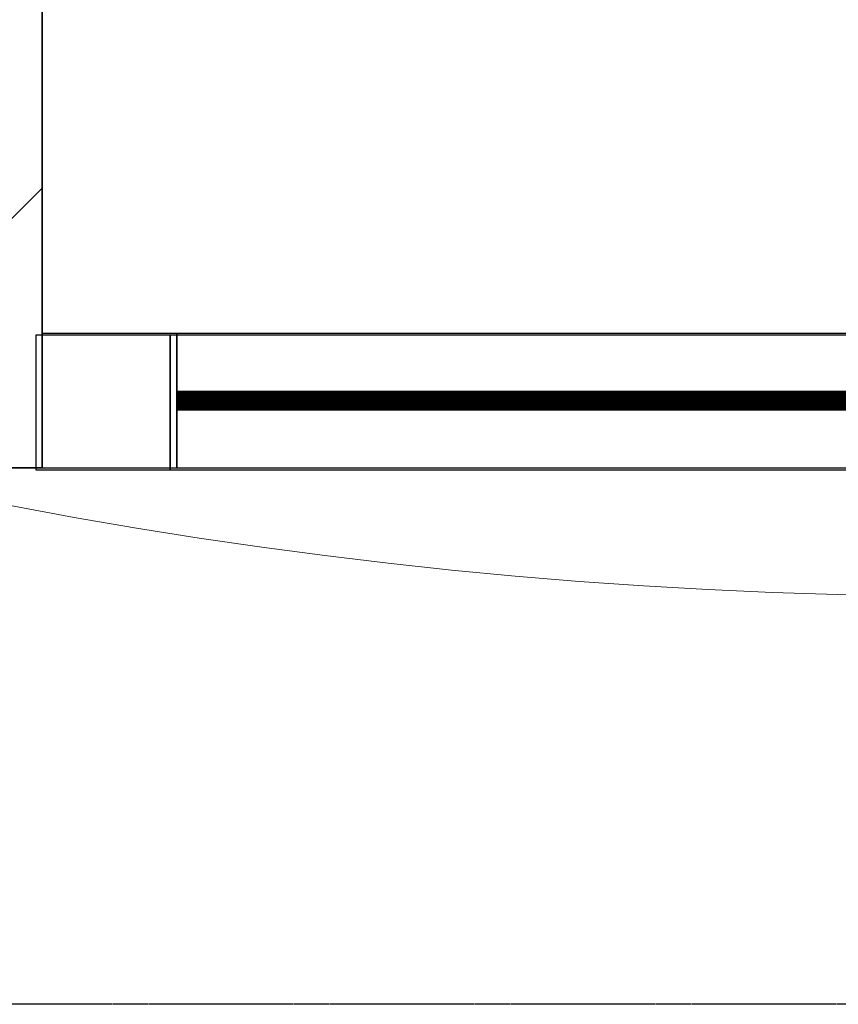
# Model space of a CAD drawing. Header units: millimetres. Extents: x -226731 to 126254, y -16359 to 60195.
# Tile 147 of 256: x -155395 to -155152, y 10340 to 10633. Entities that reach past the tile are written whole.
import ezdxf

# ---------------------------------------------------------------- set-up
doc = ezdxf.new("R2010")
doc.units = ezdxf.units.MM
doc.header["$LTSCALE"] = 0.1
doc.header["$MEASUREMENT"] = 0
doc.linetypes.add('$0$HIDDEN', pattern=[0.375, 0.25, -0.125])
for name, color, linetype, lineweight in [('0_CCE_ FF_SIDE WALL SPRINKLER', 6, 'Continuous', 0), ('4_Glass', 140, 'Continuous', 40), ('HATCH-WALL', 8, 'Continuous', 5), ('SPRINKLER COVERAGE AREA', 1, 'Continuous', 9), ('WALL', 2, 'Continuous', 30)]:
    doc.layers.add(name, color=color, linetype=linetype, lineweight=lineweight)
for name, color, linetype in [('A-Anno-Note', 211, 'Continuous'), ('ELEVATION 4', 8, 'Continuous'), ('FIRE FIGHTING SERVICES', 5, 'Continuous')]:
    doc.layers.add(name, color=color, linetype=linetype)
doc.layers.add('AREA LINE', color=3, linetype='Continuous', plot=False)

# ---------------------------------------------------------------- blocks, each defined once
blk = doc.blocks.new('A$C2AD535C3')
at = {"layer": 'SPRINKLER COVERAGE AREA', "color": 1}
blk.add_circle((0, 0), 2500, dxfattribs=at)
blk = doc.blocks.new('G$C3584CA52')
at = {"layer": '0_CCE_ FF_SIDE WALL SPRINKLER', "color": 240, "xscale": -0.6, "yscale": 0.6, "zscale": 0.6}
blk.add_blockref('A$C2AD535C3', (7904.64, -9259), dxfattribs=at)

msp = doc.modelspace()

# ---------------------------------------------------------------- hatches: boundary and pattern name
at = {"layer": 'HATCH-WALL'}
h = msp.add_hatch(dxfattribs=at)
h.set_pattern_fill('ANSI31', color=8, scale=20)
h.set_pattern_definition([(45, (-171738.69, 20724.63), (-44.90128, 44.90128), [])])
h.paths.add_polyline_path([(-154208.69, 11199.63), (-155388.73, 11199.63), (-155388.73, 10499.63), (-155488.73, 10499.63), (-155488.73, 11299.63), (-154208.69, 11299.63)])

# ---------------------------------------------------------------- linework, layer by layer
at = {"layer": '4_Glass', "color": 8, "const_width": 6}
msp.add_lwpolyline([(-155348.73, 10519.63), (-154248.69, 10519.63)], dxfattribs=at)
at = {"layer": 'A-Anno-Note', "color": 8, "linetype": '$0$HIDDEN'}
msp.add_lwpolyline([(-155862.19, 20679.41), (-154592.19, 20679.41), (-154592.19, 10340.17), (-155862.19, 10340.17)], close=True, dxfattribs=at)
at = {"layer": 'AREA LINE', "color": 8}
msp.add_lwpolyline([(-164851.16, 10499.63), (-155388.73, 10499.63), (-155388.73, 11199.63), (-154208.69, 11199.63), (-154208.69, 10499.63), (-152367.94, 10499.63)], dxfattribs=at)
at = {"layer": 'ELEVATION 4'}
for points in [[(-155390.66, 10499.1), (-155350.66, 10499.1), (-155350.66, 10539.1), (-155390.66, 10539.1)], [(-155350.66, 10499.1), (-154250.62, 10499.1), (-154250.62, 10539.1), (-155350.66, 10539.1)]]:
    msp.add_lwpolyline(points, close=True, dxfattribs=at)
at = {"layer": 'ELEVATION 4', "color": 8}
for points in [[(-155388.73, 10499.63), (-155348.73, 10499.63), (-155348.73, 10539.63), (-155388.73, 10539.63)], [(-155348.73, 10499.63), (-154248.69, 10499.63), (-154248.69, 10539.63), (-155348.73, 10539.63)]]:
    msp.add_lwpolyline(points, close=True, dxfattribs=at)
at = {"layer": 'WALL', "color": 8}
msp.add_lwpolyline([(-154208.69, 11199.63), (-155388.73, 11199.63), (-155388.73, 10499.63), (-155488.73, 10499.63), (-155488.73, 11299.63), (-154208.69, 11299.63)], close=True, dxfattribs=at)

# ---------------------------------------------------------------- block references
at = {"layer": 'FIRE FIGHTING SERVICES'}
msp.add_blockref('G$C3584CA52', (-163018.33, 21220.5), dxfattribs=at)

doc.saveas('drawing.dxf')
